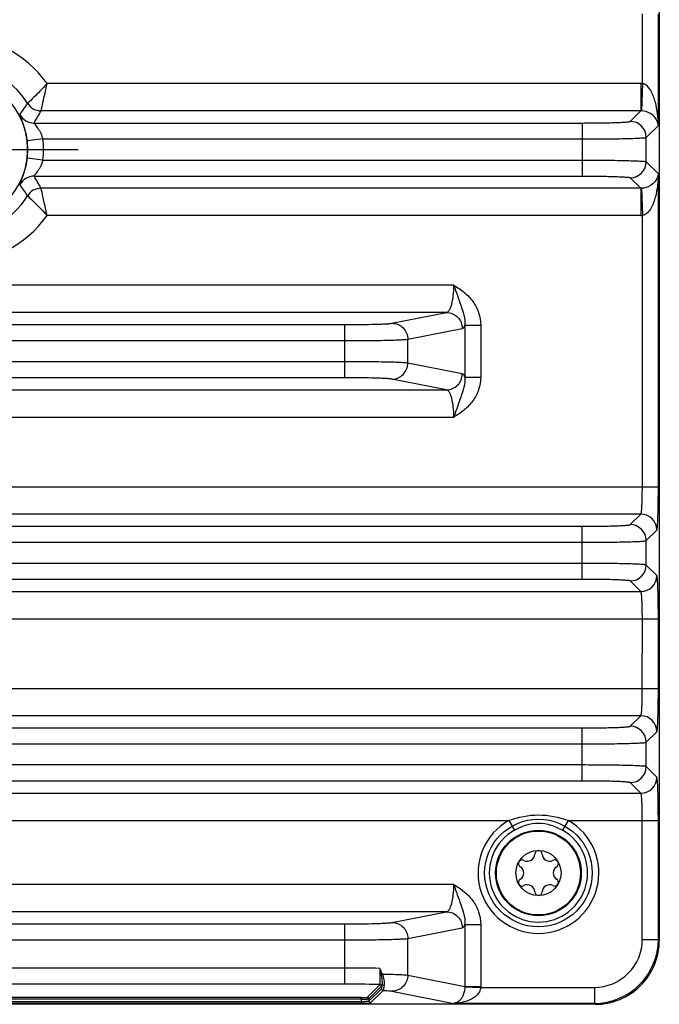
# Model space of a CAD drawing. Header units: inches. Extents: x 0 to 34, y 0 to 22.
# Tile 4 of 168: x 6.8 to 8.3, y 8.1 to 10.5. Entities that reach past the tile are written whole.
import ezdxf

# ---------------------------------------------------------------- set-up
doc = ezdxf.new("R2010")
doc.units = ezdxf.units.IN
doc.header["$LTSCALE"] = 1.87
doc.header["$MEASUREMENT"] = 0
doc.linetypes.add('CENTER', pattern=[0.6, 0.375, -0.075, 0.075, -0.075])
doc.layers.get('0').update_dxf_attribs({"linetype": 'CONTINUOUS'})
doc.layers.add('02___PRT_ALL_AXES', color=7, linetype='CONTINUOUS')
doc.layers.add('COSMETIC', color=7, linetype='CONTINUOUS')

msp = doc.modelspace()

# ---------------------------------------------------------------- linework, layer by layer
at = {"color": 7, "linetype": 'CONTINUOUS'}
for p, q in [((8.3267, 11.945), (8.3266, 8.8594)), ((8.2851, 10.3867), (8.2851, 10.5585)), ((8.3244, 10.2841), (8.3244, 10.5585)), ((8.2815, 10.3868), (6.8213, 10.3868)), ((8.2815, 10.3868), (8.2815, 10.3199)), ((8.2851, 10.3867), (8.2828, 10.3198)), ((8.2815, 10.3199), (6.8066, 10.3199)), ((8.2555, 10.2939), (8.2815, 10.3199)), ((6.7893, 10.2899), (8.1375, 10.2899)), ((8.1375, 10.1593), (8.1375, 10.2899)), ((8.2948, 10.2545), (8.3244, 10.2841)), ((6.8113, 10.2506), (6.7722, 10.2459)), ((6.8113, 10.2506), (8.1375, 10.2506)), ((8.2948, 10.1947), (8.2948, 10.2545)), ((6.8113, 10.1987), (6.7722, 10.2033)), ((6.8113, 10.1987), (8.1375, 10.1986)), ((8.2948, 10.1947), (8.3244, 10.1651)), ((6.7893, 10.1593), (8.1375, 10.1593)), ((8.2555, 10.1553), (8.2815, 10.1293)), ((8.3244, 9.3946), (8.3244, 10.1651)), ((8.2815, 10.1293), (6.8066, 10.1293)), ((8.2815, 10.1293), (8.2815, 10.0624)), ((8.2828, 10.1294), (8.2851, 10.0625)), ((8.2815, 10.0624), (6.8213, 10.0625)), ((8.2851, 9.3946), (8.2851, 10.0625)), ((7.8216, 9.8907), (5.3636, 9.8907)), ((7.8035, 9.8238), (5.3817, 9.8238)), ((7.6694, 9.7973), (7.8035, 9.8238)), ((5.6321, 9.7939), (7.5531, 9.7938)), ((7.5531, 9.6632), (7.5531, 9.7938)), ((7.8489, 9.7927), (7.8877, 9.7927)), ((7.8489, 9.7927), (7.8489, 9.6644)), ((7.8877, 9.7927), (7.8877, 9.6644)), ((7.7082, 9.7579), (7.8423, 9.7845)), ((5.6321, 9.7545), (7.5531, 9.7545)), ((7.7082, 9.6992), (7.7082, 9.7579)), ((7.5531, 9.7026), (5.6321, 9.7026)), ((7.8423, 9.6726), (7.7082, 9.6992)), ((7.5531, 9.6632), (5.6321, 9.6633)), ((7.8035, 9.6333), (7.6694, 9.6598)), ((7.8489, 9.6644), (7.8877, 9.6644)), ((5.3817, 9.6333), (7.8035, 9.6333)), ((5.3636, 9.5664), (7.8216, 9.5664)), ((4.8608, 9.3947), (8.3244, 9.3946)), ((8.2815, 9.3277), (4.9037, 9.3278)), ((8.2555, 9.3018), (8.2815, 9.3277)), ((5.0477, 9.2978), (8.1374, 9.2978)), ((8.1374, 9.1672), (8.1374, 9.2978)), ((8.2948, 9.2624), (8.3208, 9.2884)), ((5.0477, 9.2585), (8.1374, 9.2584)), ((8.2948, 9.2025), (8.2948, 9.2624)), ((8.1374, 9.2065), (5.0477, 9.2066)), ((8.3208, 9.1766), (8.2948, 9.2025)), ((8.1374, 9.1672), (5.0477, 9.1672)), ((8.2815, 9.1372), (8.2555, 9.1632)), ((4.9037, 9.1372), (8.2815, 9.1372)), ((4.8608, 9.0704), (8.3244, 9.0703)), ((8.285, 8.8986), (8.2851, 9.0703)), ((8.3244, 8.8986), (8.3244, 9.0703)), ((4.8608, 8.8986), (8.3244, 8.8986)), ((8.3267, 8.8594), (8.3267, 8.2791)), ((8.2815, 8.8317), (4.9037, 8.8317)), ((8.2555, 8.8057), (8.2815, 8.8317)), ((5.0477, 8.8018), (8.1374, 8.8017)), ((8.1374, 8.6711), (8.1374, 8.8017)), ((8.2948, 8.7663), (8.3208, 8.7923)), ((5.0477, 8.7624), (8.1374, 8.7624)), ((8.2948, 8.7065), (8.2948, 8.7663)), ((8.1374, 8.7105), (5.0477, 8.7105)), ((8.3208, 8.6805), (8.2948, 8.7065)), ((8.1374, 8.6711), (5.0477, 8.6711)), ((8.2815, 8.6411), (8.2555, 8.6671)), ((4.9037, 8.6412), (8.2815, 8.6411)), ((5.2285, 8.5743), (7.9567, 8.5743)), ((7.9567, 8.5743), (7.9704, 8.55)), ((8.1024, 8.5743), (8.0888, 8.55)), ((8.1024, 8.5743), (8.3244, 8.5743)), ((8.285, 8.2815), (8.285, 8.5743)), ((8.3244, 8.2815), (8.3244, 8.5743)), ((7.8216, 8.4164), (5.3636, 8.4164)), ((7.8035, 8.3495), (5.3816, 8.3496)), ((7.6694, 8.323), (7.8035, 8.3495)), ((5.632, 8.3196), (7.5531, 8.3196)), ((7.5531, 8.1714), (7.5531, 8.3196)), ((7.7082, 8.2836), (7.8423, 8.3102)), ((7.8489, 8.3185), (7.8489, 8.1657)), ((7.8489, 8.3184), (7.8877, 8.3184)), ((7.8877, 8.3184), (7.8877, 8.1657)), ((5.632, 8.2803), (7.5531, 8.2802)), ((7.7082, 8.1936), (7.7082, 8.2836)), ((8.285, 8.2815), (8.3244, 8.2815)), ((8.3267, 8.2791), (8.3244, 8.2815)), ((8.3267, 8.2791), (8.3267, 8.2791)), ((7.5531, 8.2108), (5.632, 8.2108)), ((7.6397, 8.2101), (7.6425, 8.1959)), ((7.6425, 8.1959), (7.6428, 8.1945)), ((7.7082, 8.1936), (7.8489, 8.1657)), ((7.5531, 8.1714), (5.632, 8.1714)), ((7.64, 8.1701), (7.609, 8.139)), ((7.644, 8.1662), (7.6129, 8.1351)), ((7.8489, 8.1657), (7.8877, 8.1657)), ((7.8489, 8.1646), (7.8876, 8.1634)), ((7.8876, 8.1634), (8.167, 8.1634)), ((8.167, 8.1634), (8.167, 8.1241)), ((7.6129, 8.1292), (7.6437, 8.1599)), ((7.6169, 8.1253), (7.6476, 8.156)), ((7.6694, 8.1542), (7.8216, 8.1241)), ((8.1693, 8.1217), (5.0158, 8.1218)), ((7.5933, 8.1385), (5.5919, 8.1385)), ((7.5933, 8.1346), (5.5919, 8.1346)), ((5.5919, 8.1284), (7.5933, 8.1284)), ((5.5919, 8.1245), (7.5933, 8.1245)), ((7.5933, 8.1385), (7.5933, 8.1245)), ((7.6129, 8.1351), (7.6129, 8.1292)), ((8.167, 8.1241), (7.8216, 8.1241)), ((8.1693, 8.1217), (8.167, 8.1241))]:
    msp.add_line(p, q, dxfattribs=at)
for centre, radius in [((6.5926, 10.2246), 0.1807), ((8.0296, 8.4448), 0.1053), ((8.0296, 8.4448), 0.1033), ((8.0296, 8.4448), 0.0555)]:
    msp.add_circle(centre, radius, dxfattribs=at)
for centre, radius, start, end in [((6.5926, 10.2246), 0.2803, 35.3402, 144.6606), ((6.5926, 10.2246), 0.2135, 32.173, 147.8257), ((8.2815, 10.2804), 0.1064, 88.0691, 89.9993), ((6.2106, 10.7005), 0.6692, 324.3838, 327.2296), ((6.8066, 10.3593), 0.0394, 212.2065, 269.9624), ((5.9874, 10.7714), 0.9353, 329.0209, 331.1387), ((8.2816, 10.2804), 0.0395, 88.1874, 90.1174), ((6.7894, 10.3293), 0.0394, 208.0468, 269.9615), ((8.2554, 10.2545), 0.0394, 0.0831, 89.9156), ((6.5926, 10.2246), 0.2202, 353.2291, 6.7696), ((6.5926, 10.2246), 0.1808, 353.2291, 6.7696), ((8.2554, 10.1947), 0.0394, 270.082, 359.9167), ((6.7894, 10.1199), 0.0394, 90.0399, 151.9587), ((5.9644, 9.6646), 0.9619, 28.8889, 30.9483), ((6.2106, 9.7487), 0.6692, 32.7689, 35.6147), ((6.8066, 10.09), 0.0394, 90.0365, 147.7923), ((8.2816, 10.1688), 0.0395, 269.8806, 271.8119), ((6.5926, 10.2246), 0.2135, 212.173, 327.8257), ((6.5926, 10.2246), 0.2803, 215.3402, 324.6606), ((8.2815, 10.1688), 0.1063, 269.9989, 271.93), ((8.2814, 9.2883), 0.0394, 0.0831, 89.9156), ((8.2554, 9.2624), 0.0394, 0.0831, 89.9156), ((8.2554, 9.2026), 0.0394, 270.082, 359.9167), ((8.2814, 9.1766), 0.0394, 270.082, 359.9167), ((8.2814, 8.7923), 0.0394, 0.0831, 89.9156), ((8.2554, 8.7663), 0.0394, 0.0831, 89.9156), ((8.2554, 8.7065), 0.0394, 270.082, 359.9167), ((8.2814, 8.6805), 0.0394, 270.082, 359.9167), ((8.0296, 8.4448), 0.1486, 119.3648, 60.6338), ((8.0296, 8.4448), 0.1208, 119.3648, 60.6338), ((8.0024, 8.4918), 0.0181, 241.6303, 358.3697), ((8.0296, 8.491), 0.00906, 1.6303, 178.3697), ((8.0567, 8.4918), 0.0181, 181.6303, 298.3697), ((7.9895, 8.4679), 0.00906, 61.6303, 238.3697), ((7.9753, 8.4448), 0.0181, 301.6303, 58.3697), ((8.0696, 8.4679), 0.00906, 301.6303, 118.3697), ((8.0839, 8.4448), 0.0181, 121.6303, 238.3697), ((7.9895, 8.4216), 0.00906, 121.6303, 298.3697), ((8.0024, 8.3977), 0.0181, 1.6303, 118.3697), ((8.0567, 8.3977), 0.0181, 61.6303, 178.3697), ((8.0696, 8.4216), 0.00906, 241.6303, 58.3697), ((8.0296, 8.3985), 0.00906, 181.6303, 358.3697), ((8.167, 8.2815), 0.1574, 270.0103, 359.9884), ((8.167, 8.2814), 0.118, 269.9858, 0.0129), ((8.1694, 8.2791), 0.1574, 269.992, 0.0067), ((7.5579, 3.3096), 4.9012, 89.043, 90.0557), ((7.3015, 8.0262), 0.3844, 26.2443, 26.4645), ((7.64, 8.1661), 0.00394, 0.0658, 89.9329), ((7.8112, 8.1655), 0.0377, 358.6144, 0.3409), ((7.8101, 8.1657), 0.0776, 358.3214, 359.9998), ((7.609, 8.1351), 0.00394, 0.0797, 89.9328), ((7.6476, 8.1599), 0.00394, 180.0658, 269.9329), ((7.5933, 8.5779), 0.4495, 269.9918, 270.7269), ((7.5934, 8.7494), 0.625, 269.9829, 270.7887), ((7.5951, 8.4536), 0.3252, 270.6841, 271.6586), ((7.5958, 8.5788), 0.4543, 270.7883, 271.519), ((7.6169, 8.1292), 0.00394, 180.0658, 269.9329)]:
    msp.add_arc(centre, radius, start, end, dxfattribs=at)
for points, knots in [([(6.8213, 10.3868), (6.8156, 10.3805), (6.7999, 10.364), (6.7837, 10.348), (6.7733, 10.3383)], [0, 0, 0, 0, 0.371809, 1, 1, 1, 1]), ([(6.8066, 10.3199), (6.8081, 10.3268), (6.8132, 10.349), (6.8179, 10.3714), (6.8213, 10.3868)], [0, 0, 0, 0, 0.309202, 1, 1, 1, 1]), ([(8.3244, 10.2841), (8.3243, 10.2936), (8.323, 10.3128), (8.3187, 10.3363), (8.3129, 10.3548), (8.3055, 10.3719), (8.2946, 10.3858), (8.2851, 10.3867)], [0, 0, 0, 0, 0.248855, 0.498475, 0.623941, 0.750139, 1, 1, 1, 1]), ([(8.3244, 10.2841), (8.3237, 10.2912), (8.3183, 10.303), (8.3031, 10.3158), (8.2905, 10.3196), (8.2828, 10.3198)], [0, 0, 0, 0, 0.365096, 0.609764, 1, 1, 1, 1]), ([(6.7722, 10.2459), (6.7716, 10.2505), (6.7703, 10.2594), (6.7675, 10.2719), (6.7644, 10.283), (6.7613, 10.2923), (6.7585, 10.2997), (6.7565, 10.3047), (6.7554, 10.3076), (6.7549, 10.3092), (6.7546, 10.3101), (6.7545, 10.3107), (6.7546, 10.3108)], [0, 0, 0, 0, 0.205344, 0.398378, 0.570568, 0.717207, 0.835266, 0.92264, 0.954314, 0.977767, 0.992915, 1, 1, 1, 1]), ([(6.8113, 10.2506), (6.8106, 10.2532), (6.8091, 10.2583), (6.806, 10.2654), (6.8025, 10.2718), (6.7988, 10.2774), (6.7952, 10.2821), (6.7926, 10.2854), (6.7909, 10.2875), (6.7899, 10.2887), (6.7895, 10.2893), (6.7893, 10.2898), (6.7893, 10.2899)], [0, 0, 0, 0, 0.177144, 0.348764, 0.510721, 0.659743, 0.791551, 0.89929, 0.940976, 0.972367, 0.992142, 1, 1, 1, 1]), ([(8.1375, 10.2899), (8.145, 10.2899), (8.1597, 10.29), (8.1812, 10.2902), (8.201, 10.2905), (8.2185, 10.291), (8.2313, 10.2915), (8.24, 10.292), (8.245, 10.2923), (8.2491, 10.2927), (8.2522, 10.293), (8.2542, 10.2934), (8.2553, 10.2936), (8.2555, 10.2939)], [0, 0, 0, 0, 0.190637, 0.374308, 0.544185, 0.694096, 0.818525, 0.869734, 0.912962, 0.947828, 0.974033, 0.991387, 1, 1, 1, 1]), ([(8.1375, 10.2506), (8.1475, 10.2506), (8.1671, 10.2506), (8.1957, 10.2508), (8.2222, 10.2512), (8.2455, 10.2516), (8.2626, 10.2521), (8.2741, 10.2526), (8.2809, 10.253), (8.2863, 10.2533), (8.2905, 10.2537), (8.2931, 10.2541), (8.2945, 10.2543), (8.2948, 10.2545)], [0, 0, 0, 0, 0.190755, 0.374541, 0.544522, 0.69452, 0.819009, 0.870232, 0.913453, 0.948287, 0.974431, 0.991668, 1, 1, 1, 1]), ([(6.7546, 10.1384), (6.7545, 10.1386), (6.7546, 10.1391), (6.7549, 10.1401), (6.7554, 10.1416), (6.7565, 10.1446), (6.7585, 10.1495), (6.7613, 10.1569), (6.7644, 10.1663), (6.7675, 10.1773), (6.7703, 10.1899), (6.7716, 10.1987), (6.7722, 10.2033)], [0, 0, 0, 0, 0.007081, 0.022232, 0.045685, 0.077346, 0.164702, 0.28278, 0.429425, 0.601607, 0.794647, 1, 1, 1, 1]), ([(6.7893, 10.1593), (6.7892, 10.1594), (6.7895, 10.1599), (6.7899, 10.1605), (6.7909, 10.1617), (6.7926, 10.1638), (6.7952, 10.1671), (6.7988, 10.1718), (6.8025, 10.1775), (6.806, 10.1839), (6.8091, 10.191), (6.8106, 10.196), (6.8113, 10.1987)], [0, 0, 0, 0, 0.007856, 0.027642, 0.059042, 0.100723, 0.208438, 0.340257, 0.489276, 0.651231, 0.822857, 1, 1, 1, 1]), ([(8.1375, 10.1986), (8.1475, 10.1986), (8.1671, 10.1986), (8.1957, 10.1984), (8.2222, 10.198), (8.2455, 10.1975), (8.2626, 10.197), (8.2741, 10.1966), (8.2809, 10.1962), (8.2863, 10.1959), (8.2905, 10.1955), (8.2931, 10.1951), (8.2945, 10.1949), (8.2948, 10.1947)], [0, 0, 0, 0, 0.190755, 0.374541, 0.544522, 0.69452, 0.819009, 0.870232, 0.913453, 0.948288, 0.974431, 0.991668, 1, 1, 1, 1]), ([(8.1375, 10.1593), (8.145, 10.1593), (8.1597, 10.1592), (8.1812, 10.159), (8.201, 10.1587), (8.2185, 10.1582), (8.2313, 10.1577), (8.2399, 10.1572), (8.245, 10.1569), (8.2491, 10.1565), (8.2522, 10.1562), (8.2542, 10.1558), (8.2553, 10.1556), (8.2555, 10.1553)], [0, 0, 0, 0, 0.190637, 0.374308, 0.544185, 0.694096, 0.818526, 0.869736, 0.912964, 0.947829, 0.974033, 0.991386, 1, 1, 1, 1]), ([(8.3244, 10.1651), (8.3237, 10.1579), (8.3183, 10.1462), (8.3031, 10.1334), (8.2905, 10.1296), (8.2828, 10.1294)], [0, 0, 0, 0, 0.3651, 0.609766, 1, 1, 1, 1]), ([(8.3244, 10.1651), (8.3243, 10.1556), (8.323, 10.1364), (8.3187, 10.1129), (8.3129, 10.0944), (8.3055, 10.0773), (8.2946, 10.0634), (8.2851, 10.0625)], [0, 0, 0, 0, 0.248858, 0.498481, 0.623947, 0.750142, 1, 1, 1, 1]), ([(6.8213, 10.0625), (6.8179, 10.0779), (6.8132, 10.1002), (6.8081, 10.1225), (6.8066, 10.1293)], [0, 0, 0, 0, 0.690796, 1, 1, 1, 1]), ([(6.7733, 10.111), (6.7747, 10.1096), (6.7913, 10.094), (6.8073, 10.0778), (6.8213, 10.0625)], [0, 0, 0, 0, 0.087243, 1, 1, 1, 1]), ([(7.8035, 9.8238), (7.8065, 9.8242), (7.8105, 9.8288), (7.8138, 9.836), (7.8177, 9.8479), (7.8208, 9.8664), (7.8216, 9.8822), (7.8216, 9.8907)], [0, 0, 0, 0, 0.123122, 0.219375, 0.340056, 0.6442, 1, 1, 1, 1]), ([(7.8216, 9.8907), (7.8305, 9.8854), (7.8478, 9.874), (7.8694, 9.8514), (7.8841, 9.8238), (7.8877, 9.803), (7.8877, 9.7927)], [0, 0, 0, 0, 0.250246, 0.500221, 0.750073, 1, 1, 1, 1]), ([(7.8216, 9.8907), (7.8245, 9.8823), (7.83, 9.8658), (7.8411, 9.8339), (7.8498, 9.8093), (7.8489, 9.7927)], [0, 0, 0, 0, 0.261794, 0.511159, 1, 1, 1, 1]), ([(7.8035, 9.8238), (7.8086, 9.8238), (7.8188, 9.8217), (7.8316, 9.8129), (7.8402, 9.7998), (7.8423, 9.7896), (7.8423, 9.7845)], [0, 0, 0, 0, 0.248106, 0.497614, 0.748516, 1, 1, 1, 1]), ([(7.5531, 9.7938), (7.5666, 9.7938), (7.5919, 9.794), (7.6221, 9.7946), (7.6427, 9.7953), (7.6544, 9.7958), (7.663, 9.7964), (7.6677, 9.7969), (7.6694, 9.7973)], [0, 0, 0, 0, 0.3471, 0.652303, 0.777406, 0.878933, 0.953862, 1, 1, 1, 1]), ([(7.6694, 9.7973), (7.6745, 9.7972), (7.6847, 9.7951), (7.6975, 9.7863), (7.7061, 9.7733), (7.7082, 9.763), (7.7082, 9.7579)], [0, 0, 0, 0, 0.248106, 0.497614, 0.748516, 1, 1, 1, 1]), ([(7.8423, 9.7845), (7.8437, 9.7847), (7.8466, 9.7874), (7.8481, 9.7907), (7.8489, 9.7927)], [0, 0, 0, 0, 0.382791, 1, 1, 1, 1]), ([(7.5531, 9.7545), (7.5711, 9.7545), (7.6048, 9.7546), (7.6451, 9.7552), (7.6726, 9.7559), (7.6881, 9.7565), (7.6996, 9.7571), (7.7059, 9.7576), (7.7082, 9.7579)], [0, 0, 0, 0, 0.347196, 0.652478, 0.777605, 0.879125, 0.954005, 1, 1, 1, 1]), ([(7.7082, 9.6992), (7.7059, 9.6995), (7.6996, 9.7), (7.6881, 9.7006), (7.6726, 9.7012), (7.6451, 9.7019), (7.6048, 9.7024), (7.5711, 9.7026), (7.5531, 9.7026)], [0, 0, 0, 0, 0.045995, 0.120875, 0.222395, 0.347522, 0.652804, 1, 1, 1, 1]), ([(7.6694, 9.6598), (7.6745, 9.6599), (7.6847, 9.662), (7.6975, 9.6708), (7.7061, 9.6838), (7.7082, 9.6941), (7.7082, 9.6992)], [0, 0, 0, 0, 0.248106, 0.497614, 0.748516, 1, 1, 1, 1]), ([(7.8035, 9.6333), (7.8086, 9.6333), (7.8188, 9.6354), (7.8316, 9.6442), (7.8402, 9.6572), (7.8423, 9.6675), (7.8423, 9.6726)], [0, 0, 0, 0, 0.248106, 0.497614, 0.748516, 1, 1, 1, 1]), ([(7.8489, 9.6644), (7.8481, 9.6664), (7.8466, 9.6696), (7.8437, 9.6724), (7.8423, 9.6726)], [0, 0, 0, 0, 0.617203, 1, 1, 1, 1]), ([(7.6694, 9.6598), (7.6677, 9.6602), (7.663, 9.6607), (7.6544, 9.6613), (7.6427, 9.6618), (7.6221, 9.6625), (7.5919, 9.6631), (7.5666, 9.6632), (7.5531, 9.6632)], [0, 0, 0, 0, 0.046138, 0.121067, 0.222594, 0.347697, 0.6529, 1, 1, 1, 1]), ([(7.8877, 9.6644), (7.8877, 9.6541), (7.8841, 9.6333), (7.8694, 9.6056), (7.8478, 9.5831), (7.8305, 9.5717), (7.8216, 9.5664)], [0, 0, 0, 0, 0.24992, 0.499775, 0.749753, 1, 1, 1, 1]), ([(7.8489, 9.6643), (7.8498, 9.6478), (7.8411, 9.6231), (7.83, 9.5913), (7.8245, 9.5748), (7.8216, 9.5664)], [0, 0, 0, 0, 0.48884, 0.738204, 1, 1, 1, 1]), ([(7.8216, 9.5664), (7.8216, 9.5749), (7.8208, 9.5907), (7.8177, 9.6091), (7.8138, 9.6211), (7.8105, 9.6283), (7.8065, 9.6329), (7.8035, 9.6333)], [0, 0, 0, 0, 0.35582, 0.659901, 0.780571, 0.876839, 1, 1, 1, 1]), ([(8.2815, 9.3277), (8.2817, 9.3279), (8.2819, 9.3285), (8.2822, 9.3296), (8.2826, 9.3313), (8.283, 9.3348), (8.2836, 9.3405), (8.2841, 9.3487), (8.2845, 9.3586), (8.2849, 9.3741), (8.2851, 9.3863), (8.2851, 9.3946)], [0, 0, 0, 0, 0.009511, 0.027281, 0.053695, 0.088667, 0.183075, 0.307312, 0.456934, 0.62644, 1, 1, 1, 1]), ([(8.3208, 9.2884), (8.321, 9.2886), (8.3212, 9.2896), (8.3216, 9.2913), (8.3219, 9.2941), (8.3222, 9.2978), (8.3225, 9.3024), (8.323, 9.3101), (8.3234, 9.3217), (8.3238, 9.3374), (8.3242, 9.3553), (8.3244, 9.3746), (8.3244, 9.3879), (8.3244, 9.3946)], [0, 0, 0, 0, 0.008609, 0.02597, 0.052174, 0.087051, 0.130274, 0.181483, 0.305908, 0.455827, 0.625683, 0.809408, 1, 1, 1, 1]), ([(8.1374, 9.2978), (8.145, 9.2978), (8.1597, 9.2978), (8.1812, 9.298), (8.201, 9.2984), (8.2185, 9.2989), (8.2313, 9.2994), (8.2399, 9.2998), (8.245, 9.3002), (8.2491, 9.3005), (8.2522, 9.3009), (8.2542, 9.3013), (8.2552, 9.3015), (8.2555, 9.3018)], [0, 0, 0, 0, 0.190637, 0.374308, 0.544185, 0.694096, 0.818525, 0.869734, 0.912962, 0.947828, 0.974033, 0.991387, 1, 1, 1, 1]), ([(8.1374, 9.2584), (8.1475, 9.2584), (8.1671, 9.2585), (8.1957, 9.2587), (8.2222, 9.259), (8.2455, 9.2595), (8.2626, 9.26), (8.2741, 9.2605), (8.2809, 9.2608), (8.2863, 9.2612), (8.2905, 9.2615), (8.2931, 9.2619), (8.2945, 9.2621), (8.2948, 9.2624)], [0, 0, 0, 0, 0.190755, 0.374541, 0.544522, 0.69452, 0.819009, 0.870232, 0.913453, 0.948287, 0.974431, 0.991668, 1, 1, 1, 1]), ([(8.2948, 9.2025), (8.2945, 9.2028), (8.2931, 9.203), (8.2905, 9.2034), (8.2863, 9.2037), (8.2809, 9.2041), (8.2741, 9.2045), (8.2626, 9.2049), (8.2455, 9.2054), (8.2222, 9.2059), (8.1957, 9.2063), (8.1671, 9.2065), (8.1475, 9.2065), (8.1374, 9.2065)], [0, 0, 0, 0, 0.008332, 0.025569, 0.051713, 0.086547, 0.129768, 0.180991, 0.30548, 0.455478, 0.625459, 0.809245, 1, 1, 1, 1]), ([(8.2555, 9.1632), (8.2552, 9.1634), (8.2542, 9.1637), (8.2522, 9.1641), (8.2491, 9.1644), (8.245, 9.1648), (8.2399, 9.1651), (8.2313, 9.1656), (8.2185, 9.1661), (8.201, 9.1666), (8.1812, 9.1669), (8.1597, 9.1671), (8.145, 9.1672), (8.1374, 9.1672)], [0, 0, 0, 0, 0.008613, 0.025967, 0.052172, 0.087038, 0.130266, 0.181475, 0.305904, 0.455815, 0.625692, 0.809363, 1, 1, 1, 1]), ([(8.3244, 9.0703), (8.3244, 9.0771), (8.3244, 9.0904), (8.3242, 9.1097), (8.3238, 9.1275), (8.3234, 9.1433), (8.323, 9.1548), (8.3225, 9.1626), (8.3222, 9.1671), (8.3219, 9.1708), (8.3216, 9.1736), (8.3212, 9.1754), (8.321, 9.1763), (8.3208, 9.1766)], [0, 0, 0, 0, 0.190592, 0.374317, 0.544173, 0.694092, 0.818517, 0.869726, 0.912949, 0.947826, 0.97403, 0.991391, 1, 1, 1, 1]), ([(8.2851, 9.0703), (8.2851, 9.0787), (8.2849, 9.0908), (8.2845, 9.1063), (8.2841, 9.1163), (8.2836, 9.1245), (8.283, 9.1302), (8.2826, 9.1336), (8.2822, 9.1354), (8.2819, 9.1365), (8.2816, 9.1371), (8.2815, 9.1372)], [0, 0, 0, 0, 0.37356, 0.543066, 0.692687, 0.816924, 0.911333, 0.946304, 0.972719, 0.990489, 1, 1, 1, 1]), ([(8.2815, 8.8317), (8.2816, 8.8318), (8.2819, 8.8324), (8.2822, 8.8335), (8.2826, 8.8353), (8.283, 8.8387), (8.2835, 8.8444), (8.2841, 8.8526), (8.2845, 8.8625), (8.2849, 8.878), (8.285, 8.8902), (8.285, 8.8986)], [0, 0, 0, 0, 0.009511, 0.027281, 0.053695, 0.088667, 0.183075, 0.307312, 0.456934, 0.62644, 1, 1, 1, 1]), ([(8.3208, 8.7923), (8.321, 8.7925), (8.3212, 8.7935), (8.3216, 8.7953), (8.3219, 8.7981), (8.3222, 8.8017), (8.3225, 8.8063), (8.323, 8.8141), (8.3234, 8.8256), (8.3238, 8.8414), (8.3242, 8.8592), (8.3244, 8.8785), (8.3244, 8.8918), (8.3244, 8.8986)], [0, 0, 0, 0, 0.008609, 0.02597, 0.052174, 0.087051, 0.130274, 0.181483, 0.305908, 0.455827, 0.625683, 0.809408, 1, 1, 1, 1]), ([(8.1374, 8.8017), (8.145, 8.8017), (8.1597, 8.8018), (8.1812, 8.802), (8.201, 8.8023), (8.2185, 8.8028), (8.2313, 8.8033), (8.2399, 8.8038), (8.245, 8.8041), (8.2491, 8.8045), (8.2522, 8.8048), (8.2542, 8.8052), (8.2552, 8.8055), (8.2555, 8.8057)], [0, 0, 0, 0, 0.190637, 0.374308, 0.544185, 0.694096, 0.818525, 0.869734, 0.912962, 0.947828, 0.974033, 0.991387, 1, 1, 1, 1]), ([(8.1374, 8.7624), (8.1475, 8.7624), (8.1671, 8.7624), (8.1957, 8.7626), (8.2222, 8.763), (8.2455, 8.7635), (8.2626, 8.764), (8.2741, 8.7644), (8.2809, 8.7648), (8.2863, 8.7651), (8.2904, 8.7655), (8.2931, 8.7659), (8.2945, 8.7661), (8.2948, 8.7663)], [0, 0, 0, 0, 0.190755, 0.374541, 0.544522, 0.69452, 0.819009, 0.870232, 0.913453, 0.948287, 0.974431, 0.991668, 1, 1, 1, 1]), ([(8.2948, 8.7065), (8.2945, 8.7067), (8.2931, 8.7069), (8.2904, 8.7074), (8.2863, 8.7077), (8.2809, 8.708), (8.2741, 8.7084), (8.2626, 8.7089), (8.2455, 8.7094), (8.2222, 8.7098), (8.1957, 8.7102), (8.1671, 8.7104), (8.1475, 8.7105), (8.1374, 8.7105)], [0, 0, 0, 0, 0.008332, 0.025569, 0.051713, 0.086547, 0.129768, 0.180991, 0.30548, 0.455478, 0.625459, 0.809245, 1, 1, 1, 1]), ([(8.3244, 8.5743), (8.3244, 8.581), (8.3243, 8.5943), (8.3242, 8.6136), (8.3238, 8.6315), (8.3234, 8.6472), (8.323, 8.6587), (8.3225, 8.6665), (8.3222, 8.6711), (8.3219, 8.6747), (8.3216, 8.6775), (8.3212, 8.6793), (8.321, 8.6803), (8.3208, 8.6805)], [0, 0, 0, 0, 0.190592, 0.374317, 0.544173, 0.694092, 0.818517, 0.869726, 0.912949, 0.947826, 0.97403, 0.991391, 1, 1, 1, 1]), ([(8.2555, 8.6671), (8.2552, 8.6674), (8.2542, 8.6676), (8.2522, 8.668), (8.2491, 8.6683), (8.245, 8.6687), (8.2399, 8.669), (8.2313, 8.6695), (8.2185, 8.67), (8.201, 8.6705), (8.1812, 8.6708), (8.1597, 8.6711), (8.145, 8.6711), (8.1374, 8.6711)], [0, 0, 0, 0, 0.008613, 0.025967, 0.052172, 0.087038, 0.130266, 0.181475, 0.305904, 0.455815, 0.625692, 0.809363, 1, 1, 1, 1]), ([(8.285, 8.5743), (8.285, 8.5826), (8.2849, 8.5948), (8.2845, 8.6103), (8.2841, 8.6202), (8.2835, 8.6284), (8.283, 8.6341), (8.2826, 8.6375), (8.2822, 8.6393), (8.2819, 8.6404), (8.2816, 8.641), (8.2815, 8.6411)], [0, 0, 0, 0, 0.37356, 0.543066, 0.692687, 0.816924, 0.911333, 0.946304, 0.972719, 0.990489, 1, 1, 1, 1]), ([(7.9567, 8.5743), (7.98, 8.5825), (8.0296, 8.5927), (8.0792, 8.5825), (8.1024, 8.5743)], [0, 0, 0, 0, 0.499987, 1, 1, 1, 1]), ([(7.9704, 8.55), (7.9794, 8.5551), (7.9984, 8.564), (8.0296, 8.5695), (8.0608, 8.564), (8.0797, 8.5551), (8.0888, 8.55)], [0, 0, 0, 0, 0.250199, 0.49997, 0.749777, 1, 1, 1, 1]), ([(7.8035, 8.3495), (7.8064, 8.3499), (7.8105, 8.3545), (7.8138, 8.3617), (7.8177, 8.3737), (7.8208, 8.3921), (7.8216, 8.4079), (7.8216, 8.4164)], [0, 0, 0, 0, 0.12317, 0.219467, 0.340182, 0.644287, 1, 1, 1, 1]), ([(7.8216, 8.4164), (7.8305, 8.4112), (7.8477, 8.3997), (7.8694, 8.3772), (7.8841, 8.3495), (7.8877, 8.3287), (7.8877, 8.3184)], [0, 0, 0, 0, 0.250254, 0.500237, 0.750093, 1, 1, 1, 1]), ([(7.8216, 8.4164), (7.8245, 8.408), (7.8299, 8.3915), (7.8411, 8.3597), (7.8498, 8.335), (7.8489, 8.3185)], [0, 0, 0, 0, 0.261798, 0.511165, 1, 1, 1, 1]), ([(7.8035, 8.3495), (7.8085, 8.3495), (7.8187, 8.3474), (7.8316, 8.3386), (7.8402, 8.3256), (7.8423, 8.3153), (7.8423, 8.3102)], [0, 0, 0, 0, 0.248106, 0.497614, 0.748516, 1, 1, 1, 1]), ([(7.5531, 8.3196), (7.5666, 8.3196), (7.5919, 8.3197), (7.6221, 8.3203), (7.6427, 8.321), (7.6544, 8.3215), (7.663, 8.3222), (7.6677, 8.3226), (7.6694, 8.323)], [0, 0, 0, 0, 0.3471, 0.652303, 0.777406, 0.878933, 0.953862, 1, 1, 1, 1]), ([(7.6694, 8.323), (7.6745, 8.323), (7.6847, 8.3208), (7.6975, 8.3121), (7.7061, 8.299), (7.7082, 8.2887), (7.7082, 8.2836)], [0, 0, 0, 0, 0.248106, 0.497614, 0.748516, 1, 1, 1, 1]), ([(7.8423, 8.3102), (7.8436, 8.3105), (7.8465, 8.3132), (7.848, 8.3164), (7.8489, 8.3185)], [0, 0, 0, 0, 0.382851, 1, 1, 1, 1]), ([(7.5531, 8.2802), (7.5711, 8.2802), (7.6048, 8.2804), (7.645, 8.2809), (7.6725, 8.2816), (7.6881, 8.2822), (7.6996, 8.2828), (7.7058, 8.2833), (7.7082, 8.2836)], [0, 0, 0, 0, 0.347196, 0.652478, 0.777605, 0.879125, 0.954005, 1, 1, 1, 1]), ([(7.6397, 8.2101), (7.6397, 8.2044), (7.6397, 8.1964), (7.6398, 8.1864), (7.6398, 8.1807), (7.6398, 8.1762), (7.6398, 8.1731), (7.6399, 8.1712), (7.64, 8.1703), (7.64, 8.1701)], [0, 0, 0, 0, 0.424007, 0.602047, 0.747155, 0.857393, 0.934035, 0.980222, 1, 1, 1, 1]), ([(7.6428, 8.1945), (7.6437, 8.1904), (7.6448, 8.1829), (7.6451, 8.1755), (7.6449, 8.1722)], [0, 0, 0, 0, 0.563111, 1, 1, 1, 1]), ([(7.6508, 8.1696), (7.6511, 8.1737), (7.6506, 8.1828), (7.6482, 8.1917), (7.6462, 8.1962)], [0, 0, 0, 0, 0.45636, 1, 1, 1, 1]), ([(7.6462, 8.1962), (7.6537, 8.196), (7.6673, 8.1957), (7.6852, 8.1952), (7.6984, 8.1945), (7.7056, 8.194), (7.7082, 8.1936)], [0, 0, 0, 0, 0.361292, 0.654962, 0.870421, 1, 1, 1, 1]), ([(7.7082, 8.1936), (7.7082, 8.1885), (7.7061, 8.1782), (7.6975, 8.1652), (7.6847, 8.1564), (7.6745, 8.1543), (7.6694, 8.1542)], [0, 0, 0, 0, 0.251484, 0.502386, 0.751894, 1, 1, 1, 1]), ([(7.64, 8.1701), (7.634, 8.1703), (7.605, 8.1712), (7.576, 8.1714), (7.5531, 8.1714)], [0, 0, 0, 0, 0.210249, 1, 1, 1, 1]), ([(7.6437, 8.1599), (7.6439, 8.1602), (7.6441, 8.1613), (7.6444, 8.1635), (7.6447, 8.1673), (7.6448, 8.1704), (7.6449, 8.1722)], [0, 0, 0, 0, 0.077697, 0.256828, 0.558915, 1, 1, 1, 1]), ([(7.6449, 8.1722), (7.6449, 8.1713), (7.6447, 8.1699), (7.6445, 8.168), (7.6443, 8.1669), (7.6441, 8.1663), (7.644, 8.1662)], [0, 0, 0, 0, 0.41711, 0.715665, 0.905604, 1, 1, 1, 1]), ([(7.6449, 8.1722), (7.6449, 8.1711), (7.6469, 8.169), (7.6496, 8.1691), (7.6508, 8.1696)], [0, 0, 0, 0, 0.454509, 1, 1, 1, 1]), ([(7.6476, 8.156), (7.648, 8.1562), (7.6488, 8.1574), (7.6495, 8.1599), (7.6502, 8.1642), (7.6506, 8.1676), (7.6508, 8.1696)], [0, 0, 0, 0, 0.094569, 0.278242, 0.575613, 1, 1, 1, 1]), ([(7.8489, 8.1646), (7.8487, 8.1579), (7.8465, 8.1465), (7.839, 8.1336), (7.8306, 8.1264), (7.8244, 8.1244), (7.8216, 8.1241)], [0, 0, 0, 0, 0.381977, 0.64326, 0.837626, 1, 1, 1, 1]), ([(7.8876, 8.1634), (7.8874, 8.1597), (7.8851, 8.1523), (7.8782, 8.1437), (7.8698, 8.1372), (7.8577, 8.1307), (7.8416, 8.1257), (7.8282, 8.1242), (7.8216, 8.1241)], [0, 0, 0, 0, 0.136496, 0.267765, 0.394516, 0.518359, 0.76075, 1, 1, 1, 1]), ([(7.5933, 8.1385), (7.5952, 8.1385), (7.5989, 8.1385), (7.6032, 8.1386), (7.606, 8.1387), (7.6075, 8.1388), (7.6084, 8.1389), (7.6089, 8.1389), (7.609, 8.139)], [0, 0, 0, 0, 0.374227, 0.694056, 0.818545, 0.913037, 0.974136, 1, 1, 1, 1]), ([(7.6476, 8.156), (7.6522, 8.1558), (7.6595, 8.1553), (7.6668, 8.1547), (7.6694, 8.1542)], [0, 0, 0, 0, 0.63472, 1, 1, 1, 1]), ([(7.5933, 8.1346), (7.5957, 8.1346), (7.6003, 8.1346), (7.6057, 8.1347), (7.6092, 8.1348), (7.611, 8.1349), (7.6122, 8.135), (7.6128, 8.135), (7.6129, 8.1351)], [0, 0, 0, 0, 0.374399, 0.694375, 0.818908, 0.913401, 0.974428, 1, 1, 1, 1]), ([(7.6129, 8.1292), (7.6128, 8.129), (7.6118, 8.129), (7.6103, 8.1287), (7.6077, 8.1287), (7.6057, 8.1286), (7.6046, 8.1285)], [0, 0, 0, 0, 0.083768, 0.285667, 0.596476, 1, 1, 1, 1]), ([(7.6078, 8.1246), (7.6091, 8.1247), (7.6112, 8.1248), (7.614, 8.1248), (7.6157, 8.1251), (7.6167, 8.1251), (7.6169, 8.1253)], [0, 0, 0, 0, 0.404957, 0.71536, 0.916403, 1, 1, 1, 1])]:
    msp.add_open_spline(points, degree=3, knots=knots, dxfattribs=at)
for points in [[(7.6456, 8.1975), (7.6435, 8.2016), (7.6415, 8.2058), (7.6397, 8.2101)], [(7.6428, 8.1945), (7.644, 8.1949), (7.6452, 8.1954), (7.6462, 8.1962)]]:
    msp.add_open_spline(points, degree=3, dxfattribs=at)
at = {"layer": '02___PRT_ALL_AXES', "color": 7, "linetype": 'CENTER'}
msp.add_line((6.5926, 10.2246), (6.8976, 10.2246), dxfattribs=at)
at = {"layer": 'COSMETIC', "color": 7, "linetype": 'CONTINUOUS'}
msp.add_circle((8.0296, 8.4448), 0.1323, dxfattribs=at)

doc.saveas('drawing.dxf')
